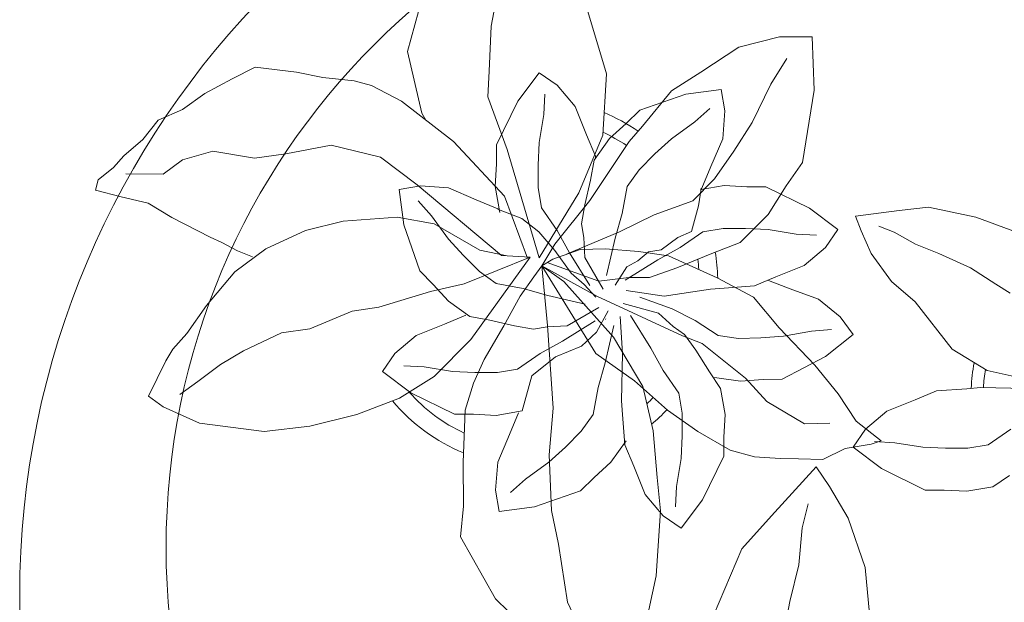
# Model space of a CAD drawing. Header units: millimetres. Extents: x 0 to 11.7, y 0 to 17.
# Tile 10 of 31: x 0.59 to 0.994, y 5.913 to 6.152. Entities that reach past the tile are written whole.
import ezdxf

# ---------------------------------------------------------------- set-up
doc = ezdxf.new("R2010")
doc.units = ezdxf.units.MM
doc.layers.add('vegetacion', color=85, linetype='Continuous', lineweight=0)

# ---------------------------------------------------------------- blocks, each defined once
blk = doc.blocks.new('MACETA1-P')
for p, q in [((0.163616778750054, 0.3104259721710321), (0.1663403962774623, 0.3208454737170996)), ((0.1663403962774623, 0.3208454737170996), (0.1705572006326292, 0.3197596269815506)), ((0.1757181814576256, 0.3134637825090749), (0.1705572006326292, 0.3197596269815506)), ((0.1804703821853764, 0.3093387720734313), (0.1757181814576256, 0.3134637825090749)), ((0.1610809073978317, 0.2992249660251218), (0.163616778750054, 0.3104259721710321)), ((0.1729131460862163, 0.2931020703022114), (0.1730333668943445, 0.3084712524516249)), ((0.1872059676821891, 0.3014797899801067), (0.1804703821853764, 0.3093387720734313)), ((0.07752941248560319, 0.2930722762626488), (0.0818517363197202, 0.2992114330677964)), ((0.0818517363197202, 0.2992114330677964), (0.09637499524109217, 0.2920469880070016)), ((0.1550950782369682, 0.2895438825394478), (0.1610809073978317, 0.2992249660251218)), ((0.1950418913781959, 0.2951836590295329), (0.1872059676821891, 0.3014797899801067)), ((0.1995113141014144, 0.2851541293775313), (0.1950418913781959, 0.2951836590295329)), ((0.0707524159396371, 0.2782355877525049), (0.07752941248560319, 0.2930722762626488)), ((0.1011618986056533, 0.2891676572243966), (0.09637499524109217, 0.2920469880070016)), ((0.1788496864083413, 0.2851563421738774), (0.1729131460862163, 0.2931020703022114)), ((0.1075319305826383, 0.2834360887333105), (0.1011618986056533, 0.2891676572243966)), ((0.147043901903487, 0.2737848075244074), (0.1550950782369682, 0.2895438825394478)), ((0.08782387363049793, 0.2789229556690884), (0.08257863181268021, 0.2862521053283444)), ((0.1190280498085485, 0.2753421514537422), (0.1075319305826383, 0.2834360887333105)), ((0.1823453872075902, 0.2726956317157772), (0.1788496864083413, 0.2851563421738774)), ((0.2060678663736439, 0.2759926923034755), (0.1995113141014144, 0.2851541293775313)), ((0.09479904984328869, 0.2696485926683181), (0.08782387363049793, 0.2789229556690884)), ((0.06737579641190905, 0.2517268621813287), (0.0707524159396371, 0.2782355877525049)), ((0.1329003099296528, 0.2637052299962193), (0.1190280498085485, 0.2753421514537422)), ((0.2120791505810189, 0.2648776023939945), (0.2060678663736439, 0.2759926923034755)), ((0.147043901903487, 0.2737848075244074), (0.1448957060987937, 0.2690562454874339)), ((0.1794650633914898, 0.2556335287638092), (0.1823453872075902, 0.2726956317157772)), ((0.100397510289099, 0.2602007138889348), (0.09479904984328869, 0.2696485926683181)), ((0.1448957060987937, 0.2690562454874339), (0.1415341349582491, 0.2625714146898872)), ((0.1423005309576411, 0.2509573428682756), (0.1329003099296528, 0.2637052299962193)), ((0.2167925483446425, 0.255325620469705), (0.2120791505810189, 0.2648776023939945)), ((0.1077926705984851, 0.2446049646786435), (0.100397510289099, 0.2602007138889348)), ((0.1415341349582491, 0.2625714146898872), (0.1390218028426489, 0.2565138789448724)), ((0.1812404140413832, 0.24282567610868), (0.1794650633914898, 0.2556335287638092)), ((0.214834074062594, 0.2383936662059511), (0.2167925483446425, 0.255325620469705)), ((0.06953755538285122, 0.2329879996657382), (0.06737579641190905, 0.2517268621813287)), ((0.1498773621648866, 0.2347701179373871), (0.1423005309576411, 0.2509573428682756)), ((0.1094155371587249, 0.2329693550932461), (0.1077926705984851, 0.2446049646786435)), ((0.184885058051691, 0.224156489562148), (0.1812404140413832, 0.24282567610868)), ((0.1498773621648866, 0.2347701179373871), (0.1536563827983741, 0.2191968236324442)), ((0.2126655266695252, 0.2275833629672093), (0.214834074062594, 0.2383936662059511)), ((0.07437379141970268, 0.2137052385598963), (0.06953755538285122, 0.2329879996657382)), ((0.1167691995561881, 0.2155327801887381), (0.1094155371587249, 0.2329693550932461)), ((0.2113047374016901, 0.2147758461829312), (0.2126655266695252, 0.2275833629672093)), ((0.1798657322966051, 0.2039252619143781), (0.184885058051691, 0.224156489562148)), ((0.1536563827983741, 0.2191968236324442), (0.1553337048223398, 0.1971643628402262)), ((0.1183396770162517, 0.2046612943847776), (0.1167691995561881, 0.2155327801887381)), ((0.2093665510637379, 0.2076992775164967), (0.2113047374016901, 0.2147758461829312)), ((0.08101460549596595, 0.1961170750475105), (0.07437379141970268, 0.2137052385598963)), ((0.2029615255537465, 0.1953264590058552), (0.2093665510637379, 0.2076992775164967)), ((0.0832091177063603, 0.1915439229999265), (0.09200768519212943, 0.203117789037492)), ((0.09200768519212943, 0.203117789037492), (0.09937241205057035, 0.1980252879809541)), ((0.1248235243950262, 0.1834736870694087), (0.1183396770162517, 0.2046612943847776)), ((0.168552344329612, 0.1889046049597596), (0.1798657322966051, 0.2039252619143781)), ((0.09937241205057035, 0.1980252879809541), (0.1068023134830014, 0.1892754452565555)), ((0.08995125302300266, 0.1818862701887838), (0.08101460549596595, 0.1961170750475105)), ((0.09383257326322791, 0.1860347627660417), (0.09428879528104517, 0.1943216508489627)), ((0.1332359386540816, 0.1878504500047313), (0.1521917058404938, 0.1943631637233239)), ((0.1521917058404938, 0.1943631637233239), (0.1665971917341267, 0.1963255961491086)), ((0.1553337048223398, 0.1971643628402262), (0.1525441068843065, 0.18191154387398)), ((0.1665971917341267, 0.1963255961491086), (0.1682038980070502, 0.1875170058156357)), ((0.1863860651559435, 0.1740110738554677), (0.2029615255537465, 0.1953264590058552)), ((0.07441055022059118, 0.1735349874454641), (0.0832091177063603, 0.1915439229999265)), ((0.2232666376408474, 0.1928081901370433), (0.1979277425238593, 0.186975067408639)), ((0.2488853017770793, 0.1858903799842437), (0.2232666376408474, 0.1928081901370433)), ((0.09200768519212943, 0.1744608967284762), (0.09383257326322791, 0.1860347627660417)), ((0.1068023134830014, 0.1892754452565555), (0.1114297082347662, 0.17770157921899)), ((0.1277035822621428, 0.1823180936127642), (0.1332359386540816, 0.1878504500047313)), ((0.1395248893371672, 0.1543246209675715), (0.168552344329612, 0.1889046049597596)), ((0.1558080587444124, 0.1829556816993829), (0.1619903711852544, 0.1884927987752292)), ((0.1682038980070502, 0.1875170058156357), (0.1672705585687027, 0.1760761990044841)), ((0.1979277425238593, 0.186975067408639), (0.1951568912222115, 0.1852900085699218)), ((0.1051413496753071, 0.1668873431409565), (0.08995125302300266, 0.1818862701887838)), ((0.1208338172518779, 0.176093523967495), (0.1277035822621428, 0.1823180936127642)), ((0.1279807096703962, 0.1696150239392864), (0.1248235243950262, 0.1834736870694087)), ((0.1525441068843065, 0.18191154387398), (0.1417977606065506, 0.1631740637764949)), ((0.1463337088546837, 0.1760621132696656), (0.1558080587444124, 0.1829556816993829)), ((0.09155146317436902, 0.1652480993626), (0.09200768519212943, 0.1744608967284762)), ((0.1114297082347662, 0.17770157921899), (0.11507948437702, 0.1689054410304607)), ((0.114594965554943, 0.1672738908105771), (0.1208338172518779, 0.176093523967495)), ((0.1394966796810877, 0.1698702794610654), (0.1463337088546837, 0.1760621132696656)), ((0.1672705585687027, 0.1760761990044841), (0.1623586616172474, 0.1646201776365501)), ((0.1639673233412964, 0.1530436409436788), (0.1863860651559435, 0.1740110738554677)), ((-0.00134217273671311, 0.1567779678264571), (0.02407418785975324, 0.1711649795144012)), ((0.02407418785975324, 0.1711649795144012), (0.0367611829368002, 0.1698845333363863)), ((0.0367611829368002, 0.1698845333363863), (0.05459424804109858, 0.1700025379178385)), ((0.05459424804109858, 0.1700025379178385), (0.0761110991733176, 0.1692008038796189)), ((0.07441055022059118, 0.1657110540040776), (0.07441055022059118, 0.1735349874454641)), ((0.1329495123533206, 0.1633231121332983), (0.1394966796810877, 0.1698702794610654)), ((0.07395432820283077, 0.1564519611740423), (0.07441055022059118, 0.1657110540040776)), ((0.0761110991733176, 0.1692008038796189), (0.08716546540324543, 0.1657221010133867)), ((0.08716546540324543, 0.1657221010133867), (0.09686459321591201, 0.1614041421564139)), ((0.1388951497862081, 0.1424531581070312), (0.1051413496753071, 0.1668873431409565)), ((0.1129893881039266, 0.1591241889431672), (0.114594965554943, 0.1672738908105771)), ((0.1388951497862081, 0.1424531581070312), (0.1279807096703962, 0.1696150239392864)), ((0.09155146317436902, 0.1559890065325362), (0.09155146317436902, 0.1652480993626)), ((0.1280248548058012, 0.1564628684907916), (0.1329495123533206, 0.1633231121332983)), ((0.1417977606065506, 0.1631740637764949), (0.1393989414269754, 0.1519503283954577)), ((0.1623586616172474, 0.1646201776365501), (0.1587196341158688, 0.1558195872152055)), ((0.09686459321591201, 0.1614041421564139), (0.1107122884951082, 0.1533284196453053)), ((0.1106868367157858, 0.1489871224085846), (0.1129893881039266, 0.1591241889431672)), ((0.1831279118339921, 0.1519616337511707), (0.2047217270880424, 0.1598337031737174)), ((0.2047217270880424, 0.1598337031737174), (0.2151409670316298, 0.1593129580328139)), ((0.2151409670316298, 0.1593129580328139), (0.2337136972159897, 0.1585515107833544)), ((0.2337136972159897, 0.1585515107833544), (0.2546777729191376, 0.1545521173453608)), ((-0.01396900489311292, 0.1436686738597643), (-0.00134217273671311, 0.1567779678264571)), ((0.03446213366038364, 0.155177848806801), (0.04327072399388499, 0.1567845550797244)), ((0.03642456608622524, 0.1407723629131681), (0.03446213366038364, 0.155177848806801)), ((0.04327072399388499, 0.1567845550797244), (0.05471153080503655, 0.1558512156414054)), ((0.05471153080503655, 0.1558512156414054), (0.06616755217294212, 0.1509393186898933)), ((0.07577921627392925, 0.1458040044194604), (0.07395432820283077, 0.1564519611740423)), ((0.0929201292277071, 0.1476558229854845), (0.09155146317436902, 0.1559890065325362)), ((0.1260728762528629, 0.1453859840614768), (0.1280248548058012, 0.1564628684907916)), ((0.1395248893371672, 0.1543246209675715), (0.1388951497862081, 0.1424531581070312)), ((0.158438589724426, 0.1554941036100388), (0.1546958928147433, 0.1458881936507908)), ((0.1572233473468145, 0.1550085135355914), (0.167871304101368, 0.1568334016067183)), ((0.1587196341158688, 0.1558195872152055), (0.1581575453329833, 0.1551686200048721)), ((0.167871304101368, 0.1568334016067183), (0.1771303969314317, 0.1563771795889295)), ((0.1771303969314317, 0.1563771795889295), (0.1849543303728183, 0.1563771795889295)), ((0.1849543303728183, 0.1563771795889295), (0.2029632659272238, 0.1475786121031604)), ((0.04783204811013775, 0.1443887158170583), (0.04229493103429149, 0.1505710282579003)), ((0.06616755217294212, 0.1509393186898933), (0.07496814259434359, 0.1473002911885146)), ((0.1107122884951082, 0.1533284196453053), (0.1228560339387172, 0.1465719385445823)), ((0.1384158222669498, 0.1436460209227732), (0.1639673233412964, 0.1530436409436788)), ((0.1386272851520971, 0.1388157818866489), (0.1831279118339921, 0.1519616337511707)), ((0.07577921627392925, 0.1458040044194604), (0.09022908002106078, 0.1417708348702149)), ((0.09937241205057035, 0.1384430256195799), (0.0929201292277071, 0.1476558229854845)), ((0.1093758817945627, 0.1411320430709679), (0.1106868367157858, 0.1489871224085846)), ((0.1228560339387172, 0.1465719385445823), (0.1308054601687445, 0.1409750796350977)), ((0.1546958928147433, 0.1458881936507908), (0.1492153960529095, 0.1388990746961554)), ((0.2029632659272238, 0.1475786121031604), (0.2145371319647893, 0.1387800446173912)), ((0.05472561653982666, 0.1349143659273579), (0.04783204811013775, 0.1443887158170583)), ((0.09022908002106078, 0.1417708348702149), (0.0980180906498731, 0.1321612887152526)), ((0.1231203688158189, 0.1352441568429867), (0.1260728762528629, 0.1453859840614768)), ((0.04293727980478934, 0.1218165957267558), (0.03642456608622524, 0.1407723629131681)), ((0.135347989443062, 0.1377768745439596), (0.09932085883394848, 0.1155565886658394)), ((0.1044560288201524, 0.1291839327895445), (0.09937241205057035, 0.1384430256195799)), ((0.1103564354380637, 0.1355684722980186), (0.1093758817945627, 0.1411320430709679)), ((0.135347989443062, 0.1377768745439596), (0.1107869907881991, 0.1354611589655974)), ((0.135347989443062, 0.1377768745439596), (0.1228175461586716, 0.115154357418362)), ((0.135347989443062, 0.1377768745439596), (0.1289320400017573, 0.128664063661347)), ((0.1308054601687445, 0.1409750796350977), (0.135347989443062, 0.1377768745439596)), ((0.1442591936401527, 0.13233979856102), (0.135347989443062, 0.1377768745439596)), ((0.138084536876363, 0.1332198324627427), (0.135347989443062, 0.1377768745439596)), ((0.1386272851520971, 0.1388157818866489), (0.1653041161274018, 0.1225445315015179)), ((0.1492153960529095, 0.1388990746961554), (0.1416516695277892, 0.1324563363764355)), ((0.1498623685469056, 0.1314153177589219), (0.1590751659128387, 0.137867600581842)), ((0.1590751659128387, 0.137867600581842), (0.1674083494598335, 0.1392362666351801)), ((0.1674083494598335, 0.1392362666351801), (0.1766674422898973, 0.1392362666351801)), ((0.1766674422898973, 0.1392362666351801), (0.1858802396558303, 0.1387800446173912)), ((0.1858802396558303, 0.1387800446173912), (0.1974541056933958, 0.1369551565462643)), ((0.2145371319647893, 0.1387800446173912), (0.2094446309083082, 0.1314153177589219)), ((0.03498753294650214, 0.1337105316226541), (0.02107239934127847, 0.1308340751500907)), ((0.05774254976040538, 0.1346674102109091), (0.03498753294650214, 0.1337105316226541)), ((0.06091745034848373, 0.1280773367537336), (0.05472561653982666, 0.1349143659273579)), ((0.0769413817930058, 0.1331064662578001), (0.05774254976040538, 0.1346674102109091)), ((0.1107869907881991, 0.1354611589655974), (0.0769413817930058, 0.1331064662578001)), ((0.1107468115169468, 0.1273869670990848), (0.1103564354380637, 0.1355684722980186)), ((0.1195355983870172, 0.1199076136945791), (0.1231203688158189, 0.1352441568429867)), ((0.1367162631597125, 0.1354983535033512), (0.1289922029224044, 0.1142743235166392)), ((0.1974541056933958, 0.1369551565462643), (0.20574099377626, 0.1364989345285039)), ((0.02107239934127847, 0.1308340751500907), (-0.002633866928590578, 0.1271992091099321)), ((0.0980180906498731, 0.1321612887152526), (0.1023225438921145, 0.1213869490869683)), ((0.1416516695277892, 0.1324563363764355), (0.1323572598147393, 0.1256493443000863)), ((0.1420380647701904, 0.1219474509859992), (0.138084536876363, 0.1332198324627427)), ((0.1406032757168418, 0.1263317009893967), (0.1498623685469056, 0.1314153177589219)), ((0.1620961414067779, 0.1179881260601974), (0.1442591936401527, 0.13233979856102)), ((0.2094446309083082, 0.1314153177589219), (0.2006947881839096, 0.1239854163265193)), ((-0.002633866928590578, 0.1271992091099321), (-0.02427443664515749, 0.1169688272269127)), ((0.06746461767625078, 0.1215301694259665), (0.06091745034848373, 0.1280773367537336)), ((0.1127657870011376, 0.1158045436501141), (0.1044560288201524, 0.1291839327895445)), ((0.1289320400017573, 0.128664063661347), (0.1060883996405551, 0.1082810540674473)), ((0.1182413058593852, 0.1143273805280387), (0.1107468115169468, 0.1273869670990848)), ((0.1272238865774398, 0.1180219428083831), (0.1406032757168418, 0.1263317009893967)), ((0.1323572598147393, 0.1256493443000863), (0.1276459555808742, 0.1203448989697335)), ((0.1400613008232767, 0.1275836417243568), (0.1492954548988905, 0.1058381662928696)), ((0.04846963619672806, 0.1162842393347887), (0.04293727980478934, 0.1218165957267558)), ((0.07432486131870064, 0.1166055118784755), (0.06746461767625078, 0.1215301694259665)), ((0.1023225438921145, 0.1213869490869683), (0.1080618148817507, 0.1152717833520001)), ((0.1423078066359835, 0.1115948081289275), (0.1420380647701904, 0.1219474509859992)), ((0.1469878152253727, 0.1204312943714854), (0.1525513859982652, 0.1214118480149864)), ((0.1525513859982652, 0.1214118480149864), (0.1604064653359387, 0.1201008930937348)), ((0.1653041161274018, 0.1225445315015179), (0.1888966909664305, 0.1127489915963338)), ((0.2006947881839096, 0.1239854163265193), (0.1891209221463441, 0.1193580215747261)), ((0.21409682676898, 0.1111474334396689), (0.2495494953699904, 0.1218160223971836)), ((0.1276459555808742, 0.1203448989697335), (0.1225180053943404, 0.1156323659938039)), ((0.125746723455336, 0.1125464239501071), (0.138806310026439, 0.1200409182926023)), ((0.138806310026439, 0.1200409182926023), (0.1469878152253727, 0.1204312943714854)), ((0.1604064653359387, 0.1201008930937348), (0.1705435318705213, 0.1177983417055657)), ((0.1863378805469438, 0.1018770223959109), (0.1620961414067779, 0.1179881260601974)), ((0.1705435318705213, 0.1177983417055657), (0.1786932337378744, 0.1161927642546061)), ((0.1891209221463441, 0.1193580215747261), (0.180324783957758, 0.1157082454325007)), ((0.05469420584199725, 0.1094144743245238), (0.04846963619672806, 0.1162842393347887)), ((0.08540174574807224, 0.1146535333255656), (0.07432486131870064, 0.1166055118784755)), ((0.09554357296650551, 0.1117010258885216), (0.08540174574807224, 0.1146535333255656)), ((0.09932085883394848, 0.1155565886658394), (0.08817736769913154, 0.09972907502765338)), ((0.1228175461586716, 0.115154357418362), (0.1065464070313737, 0.07998119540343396)), ((0.1080618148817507, 0.1152717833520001), (0.1168756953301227, 0.1104670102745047)), ((0.1289922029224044, 0.1142743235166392), (0.1305151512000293, 0.1020828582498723)), ((0.1786932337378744, 0.1161927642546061), (0.1875128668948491, 0.1099539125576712)), ((0.180324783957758, 0.1157082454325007), (0.1794670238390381, 0.1156453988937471)), ((0.063513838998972, 0.1031756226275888), (0.05469420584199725, 0.1094144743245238)), ((0.11088011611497, 0.1081162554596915), (0.09554357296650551, 0.1117010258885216)), ((0.1132914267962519, 0.1116217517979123), (0.1135252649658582, 0.1114161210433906)), ((0.1313269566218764, 0.1112521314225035), (0.1466634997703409, 0.1076673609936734)), ((0.1412323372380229, 0.09800461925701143), (0.1423078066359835, 0.1115948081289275)), ((0.1875128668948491, 0.1099539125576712), (0.1937374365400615, 0.1030841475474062)), ((0.1888966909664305, 0.1127489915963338), (0.21409682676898, 0.1111474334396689)), ((0.07433576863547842, 0.1045725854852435), (0.07989122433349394, 0.1050939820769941)), ((0.07989122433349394, 0.1050939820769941), (0.09928902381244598, 0.1045725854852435)), ((0.1060883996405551, 0.1082810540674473), (0.08575731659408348, 0.09629178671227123)), ((0.09928902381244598, 0.1045725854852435), (0.114520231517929, 0.1055502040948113)), ((0.1349134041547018, 0.102895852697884), (0.1273293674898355, 0.107700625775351)), ((0.1466634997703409, 0.1076673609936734), (0.1568053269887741, 0.1047148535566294)), ((0.1492954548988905, 0.1058381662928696), (0.1562619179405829, 0.09160757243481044)), ((0.05308615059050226, 0.1000103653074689), (0.06188228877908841, 0.1036601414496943)), ((0.06188228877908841, 0.1036601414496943), (0.07433576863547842, 0.1045725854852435)), ((0.1149831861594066, 0.1013464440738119), (0.1016037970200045, 0.09303668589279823)), ((0.1198442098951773, 0.1043770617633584), (0.1159090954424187, 0.08984313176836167)), ((0.1229355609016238, 0.08757848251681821), (0.1252375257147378, 0.1031008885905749)), ((0.1294412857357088, 0.1035638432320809), (0.137751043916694, 0.09018445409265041)), ((0.1305151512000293, 0.1020828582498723), (0.1304939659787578, 0.0936089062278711)), ((0.1373730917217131, 0.09838227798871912), (0.1349134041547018, 0.102895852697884)), ((0.1568053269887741, 0.1047148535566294), (0.1678822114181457, 0.1027628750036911)), ((0.1678822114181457, 0.1027628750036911), (0.1747424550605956, 0.09783821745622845)), ((0.1927014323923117, 0.09644021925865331), (0.1863378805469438, 0.1018770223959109)), ((0.1937374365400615, 0.1030841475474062), (0.199269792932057, 0.0975517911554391)), ((0.04151228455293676, 0.09538297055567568), (0.05308615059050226, 0.1000103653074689)), ((0.08817736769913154, 0.09972907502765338), (0.07606207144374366, 0.08614006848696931)), ((0.1224173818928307, 0.0974761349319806), (0.1177316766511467, 0.08418004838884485)), ((0.1410626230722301, 0.09401430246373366), (0.1373730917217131, 0.09838227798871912)), ((0.1393589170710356, 0.08569360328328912), (0.1412323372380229, 0.09800461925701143)), ((0.1747424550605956, 0.09783821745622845), (0.1812896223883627, 0.09129105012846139)), ((0.199269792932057, 0.0975517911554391), (0.2057825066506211, 0.07859602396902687)), ((0.00816190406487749, 0.090784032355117), (-0.005834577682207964, 0.09382336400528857)), ((0.03276244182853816, 0.08795306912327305), (0.04151228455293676, 0.09538297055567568)), ((0.08575731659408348, 0.09629178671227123), (0.06760161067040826, 0.09209672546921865)), ((0.1016037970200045, 0.09303668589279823), (0.09234470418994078, 0.08795306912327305)), ((0.1304939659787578, 0.0936089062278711), (0.1344474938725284, 0.08233652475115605)), ((0.1418825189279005, 0.08877273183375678), (0.1410626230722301, 0.09401430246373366)), ((0.2071877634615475, 0.08456713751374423), (0.1927014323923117, 0.09644021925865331)), ((0.03483485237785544, 0.08898245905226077), (0.00816190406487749, 0.090784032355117)), ((0.0485298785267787, 0.0903400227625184), (0.03483485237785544, 0.08898245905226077)), ((0.06760161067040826, 0.09209672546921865), (0.0485298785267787, 0.0903400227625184)), ((0.1159090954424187, 0.08984313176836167), (0.1103999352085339, 0.0837818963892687)), ((0.137751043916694, 0.09018445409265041), (0.142834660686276, 0.08092536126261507)), ((0.1562619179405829, 0.09160757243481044), (0.1619897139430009, 0.07573828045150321)), ((0.1812896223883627, 0.09129105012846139), (0.1874814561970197, 0.084454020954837)), ((0.02766994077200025, 0.08058834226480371), (0.03276244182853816, 0.08795306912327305)), ((0.07606207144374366, 0.08614006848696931), (0.06728235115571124, 0.07366990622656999)), ((0.09234470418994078, 0.08795306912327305), (0.08313190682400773, 0.08150078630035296)), ((0.1256937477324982, 0.06847188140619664), (0.1229355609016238, 0.08757848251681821)), ((0.1303841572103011, 0.06570882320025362), (0.1393589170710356, 0.08569360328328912)), ((0.1470068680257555, 0.08192957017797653), (0.1418825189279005, 0.08877273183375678)), ((0.04475296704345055, 0.08241323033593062), (0.0364660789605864, 0.08286945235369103)), ((0.05632683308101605, 0.08058834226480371), (0.04475296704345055, 0.08241323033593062)), ((0.08313190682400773, 0.08150078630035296), (0.07479872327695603, 0.08013212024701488)), ((0.1103999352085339, 0.0837818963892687), (0.1071592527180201, 0.07915450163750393)), ((0.1177316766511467, 0.08418004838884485), (0.1128862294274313, 0.07479412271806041)), ((0.1344474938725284, 0.08233652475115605), (0.1404521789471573, 0.06794614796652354)), ((0.142834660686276, 0.08092536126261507), (0.1492869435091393, 0.07171256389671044)), ((0.1494665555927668, 0.07625120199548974), (0.1470068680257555, 0.08192957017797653)), ((0.1874814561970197, 0.084454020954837), (0.1943750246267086, 0.0749796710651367)), ((0.2148245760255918, 0.0724949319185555), (0.2071877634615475, 0.08456713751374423)), ((0.03924380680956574, 0.07178977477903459), (0.02766994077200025, 0.08058834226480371)), ((0.0655396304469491, 0.08013212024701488), (0.05632683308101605, 0.08058834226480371)), ((0.07479872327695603, 0.08013212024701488), (0.0655396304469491, 0.08013212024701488)), ((0.1071592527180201, 0.07915450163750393), (0.1006778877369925, 0.07452710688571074)), ((0.1065464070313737, 0.07998119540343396), (0.1034660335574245, 0.07198722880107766)), ((0.2057825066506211, 0.07859602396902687), (0.2077449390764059, 0.06419053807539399)), ((0.06728235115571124, 0.07366990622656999), (0.05963826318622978, 0.06040019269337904)), ((0.1006778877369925, 0.07452710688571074), (0.09188174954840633, 0.06898726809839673)), ((0.1128862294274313, 0.07479412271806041), (0.1066713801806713, 0.06541951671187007)), ((0.1599202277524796, 0.07348481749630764), (0.1494665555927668, 0.07625120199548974)), ((0.1669134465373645, 0.07234914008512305), (0.1599202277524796, 0.07348481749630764)), ((0.1619897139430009, 0.07573828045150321), (0.1710285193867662, 0.06686364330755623)), ((0.1943750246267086, 0.0749796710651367), (0.1999121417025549, 0.0687973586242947)), ((0.05725274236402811, 0.06299120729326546), (0.03924380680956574, 0.07178977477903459)), ((0.09188174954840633, 0.06898726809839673), (0.08498372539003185, 0.06435987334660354)), ((0.1034660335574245, 0.07198722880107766), (0.0891608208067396, 0.05408153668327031)), ((0.1492869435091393, 0.07171256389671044), (0.1506556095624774, 0.06337938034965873)), ((0.1672389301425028, 0.07206809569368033), (0.1665879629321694, 0.07263018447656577)), ((0.1666281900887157, 0.07239546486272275), (0.1682527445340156, 0.0629164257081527)), ((0.1760395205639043, 0.06842906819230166), (0.1672389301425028, 0.07206809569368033)), ((0.2250240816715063, 0.05682501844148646), (0.2148245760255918, 0.0724949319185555)), ((0.01914893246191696, 0.05558673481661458), (-0.008188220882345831, 0.06730130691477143)), ((0.0894887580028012, 0.0668328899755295), (0.08793645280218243, 0.05614179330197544)), ((0.1066713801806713, 0.06541951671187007), (0.1055160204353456, 0.05705409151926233)), ((0.1225199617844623, 0.05092021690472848), (0.1303841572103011, 0.06570882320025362)), ((0.1262151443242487, 0.0629164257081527), (0.1256937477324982, 0.06847188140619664)), ((0.1404521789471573, 0.06794614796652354), (0.1449167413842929, 0.05631396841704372)), ((0.1710285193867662, 0.06686364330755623), (0.1823848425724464, 0.05886813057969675)), ((0.1874955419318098, 0.0635171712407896), (0.1760395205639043, 0.06842906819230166)), ((0.06507667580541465, 0.06299120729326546), (0.05725274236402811, 0.06299120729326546)), ((0.07433576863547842, 0.06253498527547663), (0.06507667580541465, 0.06299120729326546)), ((0.08498372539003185, 0.06435987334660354), (0.07433576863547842, 0.06253498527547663)), ((0.1271275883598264, 0.05046294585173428), (0.1262151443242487, 0.0629164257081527)), ((0.1506556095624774, 0.06337938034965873), (0.1506556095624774, 0.05412028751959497)), ((0.1682527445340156, 0.0629164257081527), (0.1677965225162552, 0.05365733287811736)), ((0.1989363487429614, 0.06258383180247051), (0.1874955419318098, 0.0635171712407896)), ((0.2077449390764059, 0.06419053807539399), (0.1989363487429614, 0.06258383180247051)), ((0.05963826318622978, 0.06040019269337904), (0.05690559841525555, 0.05048755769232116)), ((0.1055160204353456, 0.05705409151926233), (0.1057525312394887, 0.04779801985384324)), ((0.1823848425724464, 0.05886813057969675), (0.1940783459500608, 0.05147215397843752)), ((0.2293398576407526, 0.04015644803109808), (0.2250240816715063, 0.05682501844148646)), ((0.03273026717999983, 0.04351389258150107), (0.01914893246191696, 0.05558673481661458)), ((0.0891608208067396, 0.05408153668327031), (0.07968568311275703, 0.04544871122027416)), ((0.08793645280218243, 0.05614179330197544), (0.08862903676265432, 0.04689737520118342)), ((0.1449167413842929, 0.05631396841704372), (0.1564006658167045, 0.04488089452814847)), ((0.1506556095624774, 0.05412028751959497), (0.150199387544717, 0.04490749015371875)), ((0.1677965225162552, 0.05365733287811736), (0.1677965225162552, 0.04583339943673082)), ((0.05690559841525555, 0.05048755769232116), (0.05627034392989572, 0.03993515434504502)), ((0.1099393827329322, 0.04028914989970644), (0.1225199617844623, 0.05092021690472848)), ((0.1307773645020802, 0.04166680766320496), (0.1271275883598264, 0.05046294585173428)), ((0.1940783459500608, 0.05147215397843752), (0.2098495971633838, 0.04371599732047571)), ((0.07968568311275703, 0.04544871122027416), (0.07046574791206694, 0.02994076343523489)), ((0.08862903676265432, 0.04689737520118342), (0.08882888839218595, 0.03907599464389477)), ((0.1057525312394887, 0.04779801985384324), (0.1064439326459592, 0.03859988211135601)), ((0.125942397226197, 0.03585636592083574), (0.1293662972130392, 0.04474286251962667)), ((0.150199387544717, 0.04490749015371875), (0.1483744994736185, 0.03333362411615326)), ((0.1564006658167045, 0.04488089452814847), (0.1681509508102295, 0.03744494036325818)), ((0.1677965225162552, 0.04583339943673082), (0.1589979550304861, 0.02782446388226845)), ((0.0528485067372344, 0.02516482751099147), (0.03273026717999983, 0.04351389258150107)), ((0.135404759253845, 0.03009294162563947), (0.1307773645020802, 0.04166680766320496)), ((0.2098495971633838, 0.04371599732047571), (0.2204074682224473, 0.03711957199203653)), ((-0.02335982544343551, 0.03996243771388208), (-0.002395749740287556, 0.03596304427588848)), ((0.05627034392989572, 0.03993515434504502), (0.05607530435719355, 0.03242053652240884)), ((0.08882888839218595, 0.03907599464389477), (0.09808459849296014, 0.02129768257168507)), ((0.0945447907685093, 0.02566123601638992), (0.1099393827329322, 0.04028914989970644)), ((0.1064439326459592, 0.03859988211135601), (0.1085638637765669, 0.02707640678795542)), ((0.1681509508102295, 0.03744494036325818), (0.1777470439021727, 0.03068873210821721)), ((0.2292261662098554, 0.02672604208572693), (0.2293398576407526, 0.04015644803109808)), ((-0.002395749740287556, 0.03596304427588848), (0.01267908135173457, 0.03228405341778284)), ((0.05607530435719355, 0.03242053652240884), (0.05583401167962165, 0.02242769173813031)), ((0.1216121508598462, 0.02416807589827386), (0.125942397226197, 0.03585636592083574)), ((0.1483744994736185, 0.03333362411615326), (0.1479182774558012, 0.02504673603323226)), ((0.01267908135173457, 0.03228405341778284), (0.02774438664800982, 0.03088343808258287)), ((0.02774438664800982, 0.03088343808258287), (0.03760533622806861, 0.02848409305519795)), ((0.07046574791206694, 0.02994076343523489), (0.07079227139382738, 0.01954814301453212)), ((0.142834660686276, 0.02134309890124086), (0.135404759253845, 0.03009294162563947)), ((0.1777470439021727, 0.03068873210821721), (0.2074329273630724, 0.02592894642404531)), ((0.04477536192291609, 0.01972957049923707), (0.0528485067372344, 0.02516482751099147)), ((0.0827521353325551, 0.01614928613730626), (0.0945447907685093, 0.02566123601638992)), ((0.1085638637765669, 0.02707640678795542), (0.1092316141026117, 0.01880387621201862)), ((0.1589979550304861, 0.02782446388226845), (0.150199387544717, 0.01625059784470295)), ((0.2074329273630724, 0.02592894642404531), (0.2292261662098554, 0.02672604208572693)), ((0.05583401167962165, 0.02242769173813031), (0.06040160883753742, 0.01323376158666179)), ((0.09808459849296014, 0.02129768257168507), (0.1071759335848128, 0.009952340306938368)), ((0.1144081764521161, 0.01523130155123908), (0.1216121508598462, 0.02416807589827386)), ((0.150199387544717, 0.01625059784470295), (0.142834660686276, 0.02134309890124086)), ((0.03172950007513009, 0.01205644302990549), (0.04477536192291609, 0.01972957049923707)), ((0.06040160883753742, 0.01323376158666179), (0.06220094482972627, 0.002641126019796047)), ((0.07162982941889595, 0.008795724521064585), (0.0827521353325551, 0.01614928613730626)), ((0.1071759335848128, 0.009952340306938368), (0.1144081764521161, 0.01523130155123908)), ((0.01154770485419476, 0.004983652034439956), (0.03172950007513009, 0.01205644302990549)), ((0.05212632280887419, -0.001606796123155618), (0.06092489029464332, 0.009967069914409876)), ((0.06092489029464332, 0.009967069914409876), (0.06828961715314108, 0.004874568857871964)), ((0.06346417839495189, -0.001595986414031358), (0.07162982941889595, 0.008795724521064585)), ((0.1496274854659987, 0.006726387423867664), (0.1556887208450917, 0.009041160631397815)), ((0.1556887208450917, 0.009041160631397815), (0.1579698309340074, -0.008967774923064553)), ((-0.007524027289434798, 0.003226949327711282), (0.01154770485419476, 0.004983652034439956)), ((0.06828961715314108, 0.004874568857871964), (0.07571951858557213, -0.003875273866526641)), ((0.1404378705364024, 0.002559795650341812), (0.1496274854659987, 0.006726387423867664)), ((0.06220094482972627, 0.002641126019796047), (0.06346417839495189, -0.001595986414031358)), ((0.06274977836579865, -0.007115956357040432), (0.06320600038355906, 0.001170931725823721)), ((0.1288367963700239, -0.005727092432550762), (0.1404378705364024, 0.002559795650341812)), ((0.04332775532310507, -0.01961573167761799), (0.05212632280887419, -0.001606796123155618)), ((0.07571951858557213, -0.003875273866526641), (0.0803469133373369, -0.01544913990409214)), ((0.1491712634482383, -0.006838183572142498), (0.1516478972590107, -0.0005420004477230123)), ((0.06092489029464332, -0.01868982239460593), (0.06274977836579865, -0.007115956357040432)), ((0.1205596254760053, -0.01544913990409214), (0.1288367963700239, -0.005727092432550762)), ((0.1441528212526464, -0.0155880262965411), (0.1491712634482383, -0.006838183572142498)), ((0.1579698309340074, -0.008967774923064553), (0.1593384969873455, -0.02100459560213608)), ((0.0803469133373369, -0.01544913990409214), (0.08399668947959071, -0.02424527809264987)), ((0.1011376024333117, -0.03068034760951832), (0.1205596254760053, -0.01544913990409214)), ((0.1403726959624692, -0.02521748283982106), (0.1441528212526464, -0.0155880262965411)), ((0.04332775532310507, -0.02743966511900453), (0.04332775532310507, -0.01961573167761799)), ((0.06046866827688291, -0.02790261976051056), (0.06092489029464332, -0.01868982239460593)), ((0.1593384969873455, -0.02100459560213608), (0.1552324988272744, -0.04040239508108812)), ((0.04287153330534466, -0.03669875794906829), (0.04332775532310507, -0.02743966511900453)), ((0.06046866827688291, -0.03716171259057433), (0.06046866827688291, -0.02790261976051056)), ((0.08399668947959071, -0.02424527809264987), (0.08490913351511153, -0.03669875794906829)), ((0.1345069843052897, -0.03818021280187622), (0.1403726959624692, -0.02521748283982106)), ((0.09233903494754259, -0.04503194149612), (0.1011376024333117, -0.03068034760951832)), ((0.04469642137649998, -0.04734671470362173), (0.04287153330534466, -0.03669875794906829)), ((0.06183733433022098, -0.04549489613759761), (0.06046866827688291, -0.03716171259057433)), ((0.08490913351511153, -0.03669875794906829), (0.08543053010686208, -0.04225421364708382)), ((0.1277940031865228, -0.04859669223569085), (0.1345069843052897, -0.03818021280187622)), ((0.1552324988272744, -0.04040239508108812), (0.1491712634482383, -0.05702246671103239)), ((0.08543053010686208, -0.04225421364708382), (0.08490913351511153, -0.06165201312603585)), ((0.04932381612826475, -0.05424473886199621), (0.04469642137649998, -0.04734671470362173)), ((0.06828961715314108, -0.05470769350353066), (0.06183733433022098, -0.04549489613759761)), ((0.08862408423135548, -0.06165201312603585), (0.09233903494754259, -0.04503194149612)), ((0.1240790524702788, -0.05447621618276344), (0.1277940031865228, -0.04859669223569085))]:
    blk.add_line(p, q)
for centre, radius in [((0, 0), 0.3520133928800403), ((0.0197746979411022, 0), 0.2919392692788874)]:
    blk.add_circle(centre, radius)
for centre, radius, start, end in [((0.1283827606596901, 0.14105385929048), 0.0755416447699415, 129.9023054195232, 157.5879323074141), ((0.1283827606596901, 0.14105385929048), 0.06798748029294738, 131.2947700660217, 155.2169617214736), ((0.1283827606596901, 0.14105385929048), 0.06798748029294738, 325.9288452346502, 335.3227219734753), ((0.1283827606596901, 0.14105385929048), 0.0755416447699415, 325.4629058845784, 337.5112409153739), ((0.1283827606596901, 0.14105385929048), 0.06798748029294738, 223.0328652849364, 226.165903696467), ((0.1283827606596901, 0.14105385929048), 0.0755416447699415, 219.7736965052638, 226.3775314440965), ((0.1283827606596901, 0.14105385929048), 0.06798748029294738, 274.5573347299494, 278.156523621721), ((0.1283827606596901, 0.14105385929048), 0.0755416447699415, 271.4485844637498, 279.5996943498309), ((0.08454366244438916, -0.08888205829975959), 0.05036109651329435, 77.34098315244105, 89.38931818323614), ((0.08454366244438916, -0.08888205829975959), 0.04532498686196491, 79.52950209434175, 88.9233788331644)]:
    blk.add_arc(centre, radius, start, end)

msp = doc.modelspace()

# ---------------------------------------------------------------- block references
at = {"layer": 'vegetacion', "rotation": 90}
msp.add_blockref('MACETA1-P', (0.9420385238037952, 5.915933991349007), dxfattribs=at)

doc.saveas('drawing.dxf')
